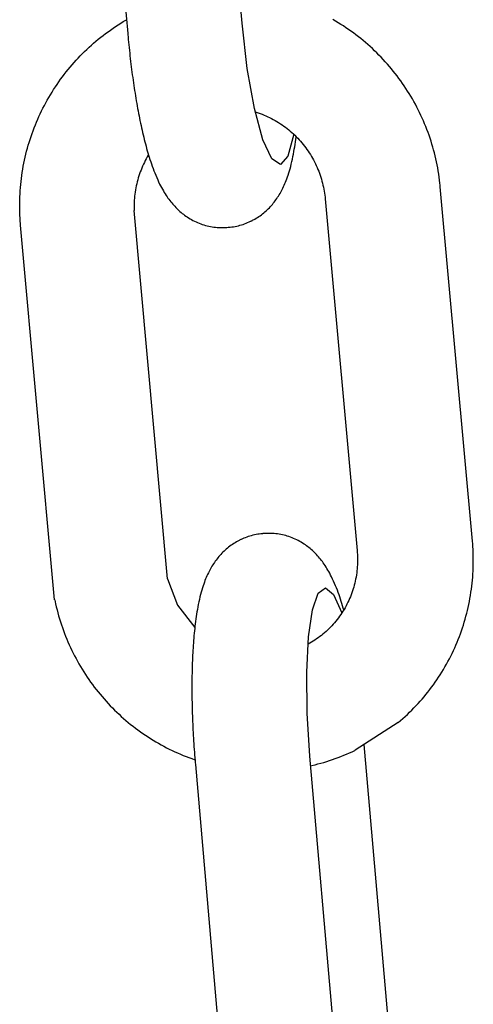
# Model space of a CAD drawing. Extents: x 1529 to 4201, y -422 to 622.
# Tile 120 of 256: x 1996.749 to 1997.21, y 497.761 to 498.761. Entities that reach past the tile are written whole.
import ezdxf

# ---------------------------------------------------------------- set-up
doc = ezdxf.new("R2010")
doc.units = 0
doc.header["$MEASUREMENT"] = 0
doc.layers.add('SPILL-BUCKET', color=1, linetype='CONTINUOUS')

msp = doc.modelspace()

# ---------------------------------------------------------------- linework, layer by layer
at = {"layer": 'SPILL-BUCKET', "color": 1, "linetype": 'Continuous'}
for p, q in [((1996.97523, 498.75731), (1996.94393, 499.11476)), ((1996.82746, 499.10647), (1996.85898, 498.74653)), ((1996.85445, 498.75872), (1996.85712, 498.7603)), ((1996.85712, 498.7603), (1996.85774, 498.76065)), ((1997.07035, 498.75922), (1997.06766, 498.76079)), ((1996.8389, 498.74844), (1996.84143, 498.75024)), ((1996.84143, 498.75024), (1996.84398, 498.75202)), ((1996.84398, 498.75202), (1996.84656, 498.75375)), ((1996.84656, 498.75375), (1996.84917, 498.75544)), ((1996.84917, 498.75544), (1996.8518, 498.7571)), ((1996.8518, 498.7571), (1996.85445, 498.75872)), ((1996.98055, 498.71111), (1996.97523, 498.75731)), ((1997.07302, 498.75763), (1997.07035, 498.75922)), ((1997.07567, 498.75599), (1997.07302, 498.75763)), ((1997.0783, 498.75431), (1997.07567, 498.75599)), ((1997.0809, 498.7526), (1997.0783, 498.75431)), ((1997.08348, 498.75084), (1997.0809, 498.7526)), ((1997.08603, 498.74906), (1997.08348, 498.75084)), ((1996.82664, 498.73886), (1996.82904, 498.74085)), ((1996.82904, 498.74085), (1996.83146, 498.7428)), ((1996.83146, 498.7428), (1996.83391, 498.74471)), ((1996.83391, 498.74471), (1996.83639, 498.7466)), ((1996.83639, 498.7466), (1996.8389, 498.74844)), ((1996.85898, 498.74653), (1996.85911, 498.74505)), ((1996.85911, 498.74505), (1996.85924, 498.74356)), ((1996.85924, 498.74356), (1996.8595, 498.74074)), ((1996.8595, 498.74074), (1996.85977, 498.73793)), ((1997.08856, 498.74723), (1997.08603, 498.74906)), ((1997.09106, 498.74537), (1997.08856, 498.74723)), ((1997.09353, 498.74347), (1997.09106, 498.74537)), ((1997.09598, 498.74153), (1997.09353, 498.74347)), ((1997.0984, 498.73956), (1997.09598, 498.74153)), ((1997.10079, 498.73756), (1997.0984, 498.73956)), ((1996.8151, 498.72841), (1996.81735, 498.73057)), ((1996.81735, 498.73057), (1996.81963, 498.73269)), ((1996.81963, 498.73269), (1996.82194, 498.73478)), ((1996.82194, 498.73478), (1996.82427, 498.73684)), ((1996.82427, 498.73684), (1996.82664, 498.73886)), ((1996.85977, 498.73793), (1996.86005, 498.73512)), ((1996.86005, 498.73512), (1996.86033, 498.73232)), ((1996.86033, 498.73232), (1996.86062, 498.72952)), ((1996.86062, 498.72952), (1996.86092, 498.72674)), ((1997.10315, 498.73552), (1997.10079, 498.73756)), ((1997.10548, 498.73345), (1997.10315, 498.73552)), ((1997.10779, 498.73134), (1997.10548, 498.73345)), ((1997.11006, 498.7292), (1997.10779, 498.73134)), ((1996.80432, 498.71716), (1996.80641, 498.71947)), ((1996.80641, 498.71947), (1996.80854, 498.72175)), ((1996.80854, 498.72175), (1996.81069, 498.72401)), ((1996.81069, 498.72401), (1996.81288, 498.72623)), ((1996.81288, 498.72623), (1996.8151, 498.72841)), ((1996.86092, 498.72674), (1996.86123, 498.72395)), ((1996.86123, 498.72395), (1996.86155, 498.72118)), ((1996.86155, 498.72118), (1996.86187, 498.71841)), ((1997.1123, 498.72703), (1997.11006, 498.7292)), ((1997.11452, 498.72483), (1997.1123, 498.72703)), ((1997.11669, 498.72259), (1997.11452, 498.72483)), ((1997.11884, 498.72032), (1997.11669, 498.72259)), ((1997.12096, 498.71803), (1997.11884, 498.72032)), ((1996.79629, 498.7076), (1996.79825, 498.71003)), ((1996.79825, 498.71003), (1996.80024, 498.71244)), ((1996.80024, 498.71244), (1996.80226, 498.71481)), ((1996.80226, 498.71481), (1996.80432, 498.71716)), ((1996.86187, 498.71841), (1996.8622, 498.71566)), ((1996.8622, 498.71566), (1996.86254, 498.71291)), ((1996.86254, 498.71291), (1996.86289, 498.71018)), ((1996.86289, 498.71018), (1996.86324, 498.70745)), ((1996.98783, 498.67035), (1996.98055, 498.71111)), ((1997.12304, 498.7157), (1997.12096, 498.71803)), ((1997.12509, 498.71334), (1997.12304, 498.7157)), ((1997.12711, 498.71095), (1997.12509, 498.71334)), ((1997.12909, 498.70854), (1997.12711, 498.71095)), ((1996.78882, 498.6976), (1996.79064, 498.70014)), ((1996.79064, 498.70014), (1996.79249, 498.70266)), ((1996.79249, 498.70266), (1996.79437, 498.70515)), ((1996.79437, 498.70515), (1996.79629, 498.7076)), ((1996.86324, 498.70745), (1996.8636, 498.70473)), ((1996.8636, 498.70473), (1996.86397, 498.70202)), ((1996.86397, 498.70202), (1996.86435, 498.69933)), ((1996.86435, 498.69933), (1996.86474, 498.69665)), ((1997.13104, 498.70609), (1997.12909, 498.70854)), ((1997.13295, 498.70362), (1997.13104, 498.70609)), ((1997.13483, 498.70112), (1997.13295, 498.70362)), ((1997.13667, 498.69859), (1997.13483, 498.70112)), ((1996.78193, 498.68718), (1996.7836, 498.68983)), ((1996.7836, 498.68983), (1996.78531, 498.69244)), ((1996.78531, 498.69244), (1996.78705, 498.69504)), ((1996.78705, 498.69504), (1996.78882, 498.6976)), ((1996.86474, 498.69665), (1996.86513, 498.69398)), ((1996.86513, 498.69398), (1996.86553, 498.69133)), ((1996.86553, 498.69133), (1996.86593, 498.68869)), ((1997.13847, 498.69604), (1997.13667, 498.69859)), ((1997.14024, 498.69347), (1997.13847, 498.69604)), ((1997.14197, 498.69086), (1997.14024, 498.69347)), ((1997.14367, 498.68823), (1997.14197, 498.69086)), ((1996.77716, 498.67912), (1996.77871, 498.68183)), ((1996.77871, 498.68183), (1996.78031, 498.68452)), ((1996.78031, 498.68452), (1996.78193, 498.68718)), ((1996.86593, 498.68869), (1996.86635, 498.68606)), ((1996.86635, 498.68606), (1996.86677, 498.68345)), ((1996.86677, 498.68345), (1996.8672, 498.68085)), ((1996.8672, 498.68085), (1996.86764, 498.67827)), ((1997.14532, 498.68558), (1997.14367, 498.68823)), ((1997.14694, 498.68291), (1997.14532, 498.68558)), ((1997.14852, 498.68021), (1997.14694, 498.68291)), ((1997.15006, 498.67749), (1997.14852, 498.68021)), ((1996.77135, 498.66805), (1996.77274, 498.67085)), ((1996.77274, 498.67085), (1996.77417, 498.67363)), ((1996.77417, 498.67363), (1996.77565, 498.67638)), ((1996.77565, 498.67638), (1996.77716, 498.67912)), ((1996.86764, 498.67827), (1996.86809, 498.6757)), ((1996.86809, 498.6757), (1996.86854, 498.67315)), ((1996.86854, 498.67315), (1996.869, 498.67061)), ((1996.869, 498.67061), (1996.86947, 498.66809)), ((1996.9964, 498.63877), (1996.98783, 498.67035)), ((1997.15157, 498.67475), (1997.15006, 498.67749)), ((1997.15303, 498.67198), (1997.15157, 498.67475)), ((1997.15445, 498.6692), (1997.15303, 498.67198)), ((1996.76617, 498.65667), (1996.7674, 498.65955)), ((1996.7674, 498.65955), (1996.76867, 498.6624)), ((1996.76867, 498.6624), (1996.76999, 498.66524)), ((1996.76999, 498.66524), (1996.77135, 498.66805)), ((1996.86947, 498.66809), (1996.86994, 498.66559)), ((1996.86994, 498.66559), (1996.87043, 498.6631)), ((1996.87043, 498.6631), (1996.87092, 498.66063)), ((1996.87092, 498.66063), (1996.87142, 498.65818)), ((1996.98871, 498.66709), (1996.99172, 498.66609)), ((1996.99172, 498.66609), (1996.99368, 498.66539)), ((1996.99368, 498.66539), (1996.99564, 498.66466)), ((1996.99564, 498.66466), (1996.99757, 498.66388)), ((1996.99757, 498.66388), (1996.99949, 498.66306)), ((1996.99949, 498.66306), (1997.0014, 498.6622)), ((1997.0014, 498.6622), (1997.00328, 498.6613)), ((1997.00328, 498.6613), (1997.00515, 498.66036)), ((1997.00515, 498.66036), (1997.007, 498.65938)), ((1997.007, 498.65938), (1997.00883, 498.65837)), ((1997.15584, 498.66639), (1997.15445, 498.6692)), ((1997.15718, 498.66357), (1997.15584, 498.66639)), ((1997.15848, 498.66073), (1997.15718, 498.66357)), ((1997.15975, 498.65786), (1997.15848, 498.66073)), ((1996.76272, 498.64795), (1996.76382, 498.65087)), ((1996.76382, 498.65087), (1996.76498, 498.65378)), ((1996.76498, 498.65378), (1996.76617, 498.65667)), ((1996.87142, 498.65818), (1996.87193, 498.65573)), ((1996.87193, 498.65573), (1996.87245, 498.65332)), ((1996.87245, 498.65332), (1996.87298, 498.65091)), ((1996.87298, 498.65091), (1996.87351, 498.64852)), ((1997.00883, 498.65837), (1997.01064, 498.65731)), ((1997.01064, 498.65731), (1997.01242, 498.65622)), ((1997.01242, 498.65622), (1997.01419, 498.65508)), ((1997.01419, 498.65508), (1997.01593, 498.65391)), ((1997.01593, 498.65391), (1997.01764, 498.65271)), ((1997.01764, 498.65271), (1997.01933, 498.65147)), ((1997.01933, 498.65147), (1997.021, 498.65019)), ((1997.021, 498.65019), (1997.02264, 498.64888)), ((1997.16097, 498.65499), (1997.15975, 498.65786)), ((1997.16215, 498.65209), (1997.16097, 498.65499)), ((1997.16329, 498.64918), (1997.16215, 498.65209)), ((1996.75964, 498.63909), (1996.76062, 498.64206)), ((1996.76062, 498.64206), (1996.76165, 498.64501)), ((1996.76165, 498.64501), (1996.76272, 498.64795)), ((1996.87351, 498.64852), (1996.87406, 498.64614)), ((1996.87406, 498.64614), (1996.87461, 498.64379)), ((1996.87461, 498.64379), (1996.87518, 498.64144)), ((1996.87518, 498.64144), (1996.87575, 498.63912)), ((1997.02773, 498.64435), (1997.02189, 498.62215)), ((1997.02264, 498.64888), (1997.02425, 498.64753)), ((1997.02425, 498.64753), (1997.02584, 498.64615)), ((1997.02584, 498.64615), (1997.02739, 498.64474)), ((1997.02739, 498.64474), (1997.02892, 498.6433)), ((1997.02892, 498.6433), (1997.03042, 498.64182)), ((1997.0298, 498.63891), (1997.03011, 498.64135)), ((1997.03011, 498.64135), (1997.03019, 498.64203)), ((1997.03042, 498.64182), (1997.03188, 498.64031)), ((1997.03188, 498.64031), (1997.03332, 498.63877)), ((1997.16438, 498.64625), (1997.16329, 498.64918)), ((1997.16544, 498.64331), (1997.16438, 498.64625)), ((1997.16645, 498.64035), (1997.16544, 498.64331)), ((1997.16742, 498.63738), (1997.16645, 498.64035)), ((1996.75614, 498.62709), (1996.75695, 498.6301)), ((1996.75695, 498.6301), (1996.7578, 498.63311)), ((1996.7578, 498.63311), (1996.7587, 498.63611)), ((1996.7587, 498.63611), (1996.75964, 498.63909)), ((1996.87575, 498.63912), (1996.87634, 498.6368)), ((1996.87634, 498.6368), (1996.87694, 498.63451)), ((1996.87694, 498.63451), (1996.87756, 498.63221)), ((1996.87756, 498.63221), (1996.87818, 498.62994)), ((1996.87818, 498.62994), (1996.87882, 498.62766)), ((1997.00548, 498.61923), (1996.9964, 498.63877)), ((1997.02835, 498.62915), (1997.02875, 498.63163)), ((1997.02875, 498.63163), (1997.02912, 498.63405)), ((1997.02912, 498.63405), (1997.02947, 498.6365)), ((1997.02947, 498.6365), (1997.0298, 498.63891)), ((1997.03332, 498.63877), (1997.03472, 498.6372)), ((1997.03472, 498.6372), (1997.03609, 498.63561)), ((1997.03609, 498.63561), (1997.03743, 498.63398)), ((1997.03743, 498.63398), (1997.03874, 498.63233)), ((1997.03874, 498.63233), (1997.04001, 498.63065)), ((1997.04001, 498.63065), (1997.04125, 498.62895)), ((1997.16835, 498.6344), (1997.16742, 498.63738)), ((1997.16923, 498.6314), (1997.16835, 498.6344)), ((1997.17008, 498.62839), (1997.16923, 498.6314)), ((1996.75396, 498.61796), (1996.75464, 498.62101)), ((1996.75464, 498.62101), (1996.75537, 498.62405)), ((1996.75537, 498.62405), (1996.75614, 498.62709)), ((1996.8778, 498.61946), (1996.87682, 498.6176)), ((1996.87883, 498.6213), (1996.8778, 498.61946)), ((1996.87882, 498.62766), (1996.87948, 498.62542)), ((1996.87989, 498.62312), (1996.87883, 498.6213)), ((1996.87948, 498.62542), (1996.88015, 498.62315)), ((1996.88005, 498.62339), (1996.87989, 498.62312)), ((1996.88015, 498.62315), (1996.88084, 498.62091)), ((1996.88084, 498.62091), (1996.88156, 498.61865)), ((1997.01425, 498.61351), (1997.00548, 498.61923)), ((1997.02189, 498.62215), (1997.01425, 498.61351)), ((1997.02645, 498.61913), (1997.02698, 498.62168)), ((1997.02698, 498.62168), (1997.02746, 498.62417)), ((1997.02746, 498.62417), (1997.02793, 498.62669)), ((1997.02793, 498.62669), (1997.02835, 498.62915)), ((1997.04125, 498.62895), (1997.04245, 498.62722)), ((1997.04245, 498.62722), (1997.04362, 498.62546)), ((1997.04362, 498.62546), (1997.04475, 498.62368)), ((1997.04475, 498.62368), (1997.04584, 498.62188)), ((1997.04584, 498.62188), (1997.0469, 498.62006)), ((1997.0469, 498.62006), (1997.04792, 498.61821)), ((1997.17087, 498.62537), (1997.17008, 498.62839)), ((1997.17163, 498.62233), (1997.17087, 498.62537)), ((1997.17234, 498.61929), (1997.17163, 498.62233)), ((1997.17301, 498.61624), (1997.17234, 498.61929)), ((1996.75218, 498.60875), (1996.75273, 498.61183)), ((1996.75273, 498.61183), (1996.75332, 498.6149)), ((1996.75332, 498.6149), (1996.75396, 498.61796)), ((1996.87326, 498.60997), (1996.87247, 498.60801)), ((1996.87409, 498.6119), (1996.87326, 498.60997)), ((1996.87496, 498.61382), (1996.87409, 498.6119)), ((1996.87587, 498.61572), (1996.87496, 498.61382)), ((1996.87682, 498.6176), (1996.87587, 498.61572)), ((1996.88156, 498.61865), (1996.88229, 498.61642)), ((1996.88229, 498.61642), (1996.88306, 498.61415)), ((1996.88306, 498.61415), (1996.88384, 498.61191)), ((1996.88384, 498.61191), (1996.88467, 498.60962)), ((1996.88467, 498.60962), (1996.88553, 498.60735)), ((1997.02341, 498.60709), (1997.02406, 498.60936)), ((1997.02406, 498.60936), (1997.02468, 498.61166)), ((1997.02468, 498.61166), (1997.0253, 498.61412)), ((1997.0253, 498.61412), (1997.02589, 498.6166)), ((1997.02589, 498.6166), (1997.02645, 498.61913)), ((1997.04792, 498.61821), (1997.0489, 498.61635)), ((1997.0489, 498.61635), (1997.04984, 498.61447)), ((1997.04984, 498.61447), (1997.05074, 498.61256)), ((1997.05074, 498.61256), (1997.05161, 498.61064)), ((1997.05161, 498.61064), (1997.05243, 498.6087)), ((1997.17363, 498.61318), (1997.17301, 498.61624)), ((1997.17421, 498.61011), (1997.17363, 498.61318)), ((1997.17475, 498.60704), (1997.17421, 498.61011)), ((1996.75042, 498.59637), (1996.75079, 498.59948)), ((1996.75079, 498.59948), (1996.75121, 498.60257)), ((1996.75121, 498.60257), (1996.75167, 498.60567)), ((1996.75167, 498.60567), (1996.75218, 498.60875)), ((1996.86971, 498.60005), (1996.86912, 498.59802)), ((1996.87034, 498.60206), (1996.86971, 498.60005)), ((1996.87101, 498.60406), (1996.87034, 498.60206)), ((1996.87172, 498.60604), (1996.87101, 498.60406)), ((1996.87247, 498.60801), (1996.87172, 498.60604)), ((1996.88553, 498.60735), (1996.88644, 498.60502)), ((1996.88644, 498.60502), (1996.88738, 498.60271)), ((1996.88738, 498.60271), (1996.88839, 498.60033)), ((1996.88839, 498.60033), (1996.88944, 498.59798)), ((1997.02018, 498.59752), (1997.02082, 498.59923)), ((1997.02082, 498.59923), (1997.02149, 498.60109)), ((1997.02149, 498.60109), (1997.02212, 498.60296)), ((1997.02212, 498.60296), (1997.02279, 498.60502)), ((1997.02279, 498.60502), (1997.02341, 498.60709)), ((1997.05243, 498.6087), (1997.05322, 498.60674)), ((1997.05322, 498.60674), (1997.05396, 498.60477)), ((1997.05396, 498.60477), (1997.05466, 498.60279)), ((1997.05466, 498.60279), (1997.05533, 498.60079)), ((1997.05533, 498.60079), (1997.05595, 498.59878)), ((1997.17524, 498.60395), (1997.17475, 498.60704)), ((1997.17569, 498.60086), (1997.17524, 498.60395)), ((1997.17609, 498.59776), (1997.17569, 498.60086)), ((1996.74956, 498.58704), (1996.7498, 498.59015)), ((1996.7498, 498.59015), (1996.75009, 498.59326)), ((1996.75009, 498.59326), (1996.75042, 498.59637)), ((1996.8672, 498.58982), (1996.86682, 498.58775)), ((1996.86761, 498.59188), (1996.8672, 498.58982)), ((1996.86808, 498.59394), (1996.86761, 498.59188)), ((1996.86858, 498.59599), (1996.86808, 498.59394)), ((1996.86912, 498.59802), (1996.86858, 498.59599)), ((1996.88944, 498.59798), (1996.89041, 498.59589)), ((1996.89041, 498.59589), (1996.89141, 498.59382)), ((1996.89141, 498.59382), (1996.89236, 498.59196)), ((1996.89236, 498.59196), (1996.89335, 498.5901)), ((1996.89335, 498.5901), (1996.89427, 498.58842)), ((1997.01607, 498.58827), (1997.01677, 498.58968)), ((1997.01677, 498.58968), (1997.01748, 498.59117)), ((1997.01748, 498.59117), (1997.01816, 498.59265)), ((1997.01816, 498.59265), (1997.01885, 498.59423)), ((1997.01885, 498.59423), (1997.01951, 498.59581)), ((1997.01951, 498.59581), (1997.02018, 498.59752)), ((1997.05595, 498.59878), (1997.05653, 498.59675)), ((1997.05653, 498.59675), (1997.05707, 498.59472)), ((1997.05707, 498.59472), (1997.05756, 498.59267)), ((1997.05756, 498.59267), (1997.05802, 498.59062)), ((1997.05802, 498.59062), (1997.05843, 498.58856)), ((1997.17645, 498.59466), (1997.17609, 498.59776)), ((1997.17665, 498.59277), (1997.17645, 498.59466)), ((1997.17683, 498.59086), (1997.17665, 498.59277)), ((1997.20958, 498.23092), (1997.17683, 498.59086)), ((1996.74911, 498.57767), (1996.74921, 498.5808)), ((1996.74921, 498.5808), (1996.74937, 498.58392)), ((1996.74937, 498.58392), (1996.74956, 498.58704)), ((1996.86574, 498.5794), (1996.86558, 498.5773)), ((1996.86595, 498.58149), (1996.86574, 498.5794)), ((1996.8662, 498.58358), (1996.86595, 498.58149)), ((1996.86649, 498.58567), (1996.8662, 498.58358)), ((1996.86682, 498.58775), (1996.86649, 498.58567)), ((1996.89427, 498.58842), (1996.89523, 498.58675)), ((1996.89523, 498.58675), (1996.89614, 498.58522)), ((1996.89614, 498.58522), (1996.89709, 498.5837)), ((1996.89709, 498.5837), (1996.898, 498.58229)), ((1996.898, 498.58229), (1996.89895, 498.58088)), ((1996.89895, 498.58088), (1996.89987, 498.57956)), ((1996.89987, 498.57956), (1996.90083, 498.57825)), ((1997.0106, 498.57906), (1997.01145, 498.58031)), ((1997.01145, 498.58031), (1997.01226, 498.58157)), ((1997.01226, 498.58157), (1997.01306, 498.58287)), ((1997.01306, 498.58287), (1997.01383, 498.58417)), ((1997.01383, 498.58417), (1997.0146, 498.58552)), ((1997.0146, 498.58552), (1997.01533, 498.58686)), ((1997.01533, 498.58686), (1997.01607, 498.58827)), ((1997.05843, 498.58856), (1997.0588, 498.58649)), ((1997.0588, 498.58649), (1997.05912, 498.58441)), ((1997.05912, 498.58441), (1997.0594, 498.58233)), ((1997.0594, 498.58233), (1997.05961, 498.58061)), ((1997.05961, 498.58061), (1997.05978, 498.57888)), ((1996.74903, 498.57143), (1996.74905, 498.57455)), ((1996.74906, 498.56831), (1996.74903, 498.57143)), ((1996.74905, 498.57455), (1996.74911, 498.57767)), ((1996.86539, 498.57309), (1996.86535, 498.57099)), ((1996.86535, 498.57099), (1996.86536, 498.56889)), ((1996.86546, 498.5752), (1996.86539, 498.57309)), ((1996.86558, 498.5773), (1996.86546, 498.5752)), ((1996.90083, 498.57825), (1996.90177, 498.577)), ((1996.90177, 498.577), (1996.90274, 498.57576)), ((1996.90274, 498.57576), (1996.9037, 498.57458)), ((1996.9037, 498.57458), (1996.9047, 498.57341)), ((1996.9047, 498.57341), (1996.90569, 498.57227)), ((1996.90569, 498.57227), (1996.90672, 498.57115)), ((1996.90672, 498.57115), (1996.90775, 498.57007)), ((1996.90775, 498.57007), (1996.90881, 498.569)), ((1997.00191, 498.56865), (1997.00299, 498.56973)), ((1997.00299, 498.56973), (1997.00403, 498.57084)), ((1997.00403, 498.57084), (1997.00505, 498.57196)), ((1997.00505, 498.57196), (1997.00604, 498.5731)), ((1997.00604, 498.5731), (1997.007, 498.57425)), ((1997.007, 498.57425), (1997.00794, 498.57543)), ((1997.00794, 498.57543), (1997.00885, 498.57662)), ((1997.00885, 498.57662), (1997.00974, 498.57784)), ((1997.00974, 498.57784), (1997.0106, 498.57906)), ((1997.05978, 498.57888), (1997.0923, 498.22142)), ((1996.74913, 498.56518), (1996.74906, 498.56831)), ((1996.74925, 498.56206), (1996.74913, 498.56518)), ((1996.74941, 498.55895), (1996.74925, 498.56206)), ((1996.86536, 498.56889), (1996.86542, 498.56679)), ((1996.8993, 498.19269), (1996.86542, 498.56679)), ((1996.90881, 498.569), (1996.90989, 498.56796)), ((1996.90989, 498.56796), (1996.91099, 498.56693)), ((1996.91099, 498.56693), (1996.9121, 498.56594)), ((1996.9121, 498.56594), (1996.91325, 498.56496)), ((1996.91325, 498.56496), (1996.91441, 498.56401)), ((1996.91441, 498.56401), (1996.9156, 498.56307)), ((1996.9156, 498.56307), (1996.91681, 498.56217)), ((1996.91681, 498.56217), (1996.91805, 498.56128)), ((1996.91805, 498.56128), (1996.91945, 498.56033)), ((1996.91945, 498.56033), (1996.92088, 498.55941)), ((1996.92088, 498.55941), (1996.92234, 498.55852)), ((1996.98961, 498.55904), (1996.99096, 498.55988)), ((1996.99096, 498.55988), (1996.99229, 498.56075)), ((1996.99229, 498.56075), (1996.99359, 498.56165)), ((1996.99359, 498.56165), (1996.99486, 498.56258)), ((1996.99486, 498.56258), (1996.99611, 498.56353)), ((1996.99611, 498.56353), (1996.99733, 498.56451)), ((1996.99733, 498.56451), (1996.99852, 498.56551)), ((1996.99852, 498.56551), (1996.99968, 498.56653)), ((1996.99968, 498.56653), (1997.00081, 498.56758)), ((1997.00081, 498.56758), (1997.00191, 498.56865)), ((1996.74961, 498.55583), (1996.74941, 498.55895)), ((1996.74976, 498.55393), (1996.74961, 498.55583)), ((1996.74993, 498.55203), (1996.74976, 498.55393)), ((1996.78456, 498.17134), (1996.74993, 498.55203)), ((1996.92234, 498.55852), (1996.92383, 498.55767)), ((1996.92383, 498.55767), (1996.92533, 498.55686)), ((1996.92533, 498.55686), (1996.92687, 498.55608)), ((1996.92687, 498.55608), (1996.92842, 498.55534)), ((1996.92842, 498.55534), (1996.92999, 498.55465)), ((1996.92999, 498.55465), (1996.93158, 498.55399)), ((1996.93158, 498.55399), (1996.9332, 498.55338)), ((1996.9332, 498.55338), (1996.93482, 498.55281)), ((1996.93482, 498.55281), (1996.93646, 498.55229)), ((1996.93646, 498.55229), (1996.93812, 498.55181)), ((1996.93812, 498.55181), (1996.93978, 498.55137)), ((1996.93978, 498.55137), (1996.94146, 498.55098)), ((1996.94146, 498.55098), (1996.94314, 498.55064)), ((1996.94314, 498.55064), (1996.94483, 498.55034)), ((1996.94483, 498.55034), (1996.94653, 498.55009)), ((1996.94653, 498.55009), (1996.94823, 498.54988)), ((1996.94823, 498.54988), (1996.94993, 498.54972)), ((1996.94993, 498.54972), (1996.95163, 498.54961)), ((1996.95163, 498.54961), (1996.95334, 498.54955)), ((1996.95334, 498.54955), (1996.95503, 498.54952)), ((1996.95503, 498.54952), (1996.95673, 498.54955)), ((1996.95673, 498.54955), (1996.95817, 498.54961)), ((1996.95817, 498.54961), (1996.9596, 498.54971)), ((1996.9596, 498.5497), (1996.96108, 498.54981)), ((1996.96107, 498.54982), (1996.96133, 498.54983)), ((1996.96133, 498.54983), (1996.96158, 498.54985)), ((1996.96158, 498.54985), (1996.96325, 498.55)), ((1996.96325, 498.55), (1996.96492, 498.55021)), ((1996.96492, 498.55021), (1996.96658, 498.55047)), ((1996.96658, 498.55047), (1996.96823, 498.55076)), ((1996.96823, 498.55076), (1996.96986, 498.55109)), ((1996.96986, 498.55109), (1996.97148, 498.55147)), ((1996.97148, 498.55147), (1996.97308, 498.55189)), ((1996.97308, 498.55189), (1996.97467, 498.55235)), ((1996.97467, 498.55235), (1996.97624, 498.55285)), ((1996.97624, 498.55285), (1996.9778, 498.55339)), ((1996.9778, 498.55339), (1996.97933, 498.55396)), ((1996.97933, 498.55396), (1996.98085, 498.55458)), ((1996.98085, 498.55458), (1996.98234, 498.55523)), ((1996.98234, 498.55523), (1996.98381, 498.55591)), ((1996.98381, 498.55591), (1996.98441, 498.5562)), ((1996.98441, 498.5562), (1996.985, 498.5565)), ((1996.985, 498.5565), (1996.98542, 498.55672)), ((1996.98542, 498.55672), (1996.9857, 498.55686)), ((1996.98599, 498.557), (1996.98823, 498.55823)), ((1996.98823, 498.55823), (1996.98961, 498.55904)), ((1996.96811, 498.22945), (1996.96675, 498.22861)), ((1996.96949, 498.23026), (1996.96811, 498.22945)), ((1996.97088, 498.23103), (1996.96949, 498.23026)), ((1996.97229, 498.23177), (1996.97088, 498.23103)), ((1996.97271, 498.23199), (1996.97229, 498.23177)), ((1996.97331, 498.23228), (1996.97271, 498.23199)), ((1996.9739, 498.23257), (1996.97331, 498.23228)), ((1996.97445, 498.23283), (1996.9739, 498.23257)), ((1996.97687, 498.23391), (1996.97445, 498.23283)), ((1996.97838, 498.23453), (1996.97687, 498.23391)), ((1996.97992, 498.2351), (1996.97838, 498.23453)), ((1996.98147, 498.23564), (1996.97992, 498.2351)), ((1996.98304, 498.23614), (1996.98147, 498.23564)), ((1996.98463, 498.2366), (1996.98304, 498.23614)), ((1996.98624, 498.23702), (1996.98463, 498.2366)), ((1996.98786, 498.2374), (1996.98624, 498.23702)), ((1996.98949, 498.23773), (1996.98786, 498.2374)), ((1996.99114, 498.23802), (1996.98949, 498.23773)), ((1996.99279, 498.23827), (1996.99114, 498.23802)), ((1996.99446, 498.23849), (1996.99279, 498.23827)), ((1996.99614, 498.23864), (1996.99446, 498.23849)), ((1996.99639, 498.23865), (1996.99614, 498.23864)), ((1996.99664, 498.23867), (1996.99639, 498.23865)), ((1996.99811, 498.23879), (1996.99664, 498.23868)), ((1996.99955, 498.23887), (1996.99811, 498.23878)), ((1997.00098, 498.23893), (1996.99955, 498.23887)), ((1997.00268, 498.23896), (1997.00098, 498.23893)), ((1997.00438, 498.23894), (1997.00268, 498.23896)), ((1997.00608, 498.23887), (1997.00438, 498.23894)), ((1997.00778, 498.23876), (1997.00608, 498.23887)), ((1997.00949, 498.2386), (1997.00778, 498.23876)), ((1997.01118, 498.2384), (1997.00949, 498.2386)), ((1997.01288, 498.23815), (1997.01118, 498.2384)), ((1997.01457, 498.23785), (1997.01288, 498.23815)), ((1997.01626, 498.2375), (1997.01457, 498.23785)), ((1997.01793, 498.23712), (1997.01626, 498.2375)), ((1997.0196, 498.23668), (1997.01793, 498.23712)), ((1997.02125, 498.2362), (1997.0196, 498.23668)), ((1997.02289, 498.23567), (1997.02125, 498.2362)), ((1997.02452, 498.23511), (1997.02289, 498.23567)), ((1997.02613, 498.23449), (1997.02452, 498.23511)), ((1997.02772, 498.23384), (1997.02613, 498.23449)), ((1997.0293, 498.23314), (1997.02772, 498.23384)), ((1997.03085, 498.23241), (1997.0293, 498.23314)), ((1997.03238, 498.23163), (1997.03085, 498.23241)), ((1997.03389, 498.23082), (1997.03238, 498.23163)), ((1997.03538, 498.22997), (1997.03389, 498.23082)), ((1997.03683, 498.22908), (1997.03538, 498.22997)), ((1997.2098, 498.22829), (1997.20958, 498.23092)), ((1996.9558, 498.21984), (1996.95473, 498.21876)), ((1996.95691, 498.22091), (1996.9558, 498.21984)), ((1996.95804, 498.22195), (1996.95691, 498.22091)), ((1996.9592, 498.22298), (1996.95804, 498.22195)), ((1996.96039, 498.22398), (1996.9592, 498.22298)), ((1996.96161, 498.22496), (1996.96039, 498.22398)), ((1996.96285, 498.22591), (1996.96161, 498.22496)), ((1996.96412, 498.22684), (1996.96285, 498.22591)), ((1996.96542, 498.22773), (1996.96412, 498.22684)), ((1996.96675, 498.22861), (1996.96542, 498.22773)), ((1997.03826, 498.22815), (1997.03683, 498.22908)), ((1997.03966, 498.2272), (1997.03826, 498.22815)), ((1997.0409, 498.22632), (1997.03966, 498.2272)), ((1997.04211, 498.22542), (1997.0409, 498.22632)), ((1997.0433, 498.22448), (1997.04211, 498.22542)), ((1997.04446, 498.22353), (1997.0433, 498.22448)), ((1997.04561, 498.22255), (1997.04446, 498.22353)), ((1997.04673, 498.22155), (1997.04561, 498.22255)), ((1997.04783, 498.22053), (1997.04673, 498.22155)), ((1997.0489, 498.21949), (1997.04783, 498.22053)), ((1997.04997, 498.21842), (1997.0489, 498.21949)), ((1997.0923, 498.22142), (1997.09237, 498.22053)), ((1997.09237, 498.22053), (1997.09244, 498.21964)), ((1997.09244, 498.21964), (1997.09257, 498.21754)), ((1997.20999, 498.22567), (1997.2098, 498.22829)), ((1997.21018, 498.22255), (1997.20999, 498.22567)), ((1997.21032, 498.21944), (1997.21018, 498.22255)), ((1997.21042, 498.21632), (1997.21032, 498.21944)), ((1996.94712, 498.20943), (1996.94627, 498.20817)), ((1996.94797, 498.21065), (1996.94712, 498.20943)), ((1996.94886, 498.21187), (1996.94797, 498.21065)), ((1996.94977, 498.21305), (1996.94886, 498.21187)), ((1996.95071, 498.21423), (1996.94977, 498.21305)), ((1996.95167, 498.21539), (1996.95071, 498.21423)), ((1996.95267, 498.21653), (1996.95167, 498.21539)), ((1996.95368, 498.21765), (1996.95267, 498.21653)), ((1996.95473, 498.21876), (1996.95368, 498.21765)), ((1997.051, 498.21733), (1997.04997, 498.21842)), ((1997.05202, 498.21621), (1997.051, 498.21733)), ((1997.05302, 498.21508), (1997.05202, 498.21621)), ((1997.05401, 498.2139), (1997.05302, 498.21508)), ((1997.05498, 498.21272), (1997.05401, 498.2139)), ((1997.05595, 498.21148), (1997.05498, 498.21272)), ((1997.05689, 498.21024), (1997.05595, 498.21148)), ((1997.05784, 498.20893), (1997.05689, 498.21024)), ((1997.09257, 498.21754), (1997.09266, 498.21545)), ((1997.09266, 498.21545), (1997.09271, 498.21335)), ((1997.09271, 498.21126), (1997.09267, 498.20916)), ((1997.09271, 498.21335), (1997.09271, 498.21126)), ((1997.21047, 498.2132), (1997.21042, 498.21632)), ((1997.21043, 498.20697), (1997.21047, 498.21008)), ((1997.21047, 498.21008), (1997.21047, 498.2132)), ((1996.94165, 498.20021), (1996.94094, 498.19881)), ((1996.94238, 498.20163), (1996.94165, 498.20021)), ((1996.94312, 498.20297), (1996.94238, 498.20163)), ((1996.94388, 498.20432), (1996.94312, 498.20297)), ((1996.94465, 498.20562), (1996.94388, 498.20432)), ((1996.94546, 498.20692), (1996.94465, 498.20562)), ((1996.94627, 498.20817), (1996.94546, 498.20692)), ((1997.05876, 498.20761), (1997.05784, 498.20893)), ((1997.05971, 498.2062), (1997.05876, 498.20761)), ((1997.06062, 498.20479), (1997.05971, 498.2062)), ((1997.06157, 498.20327), (1997.06062, 498.20479)), ((1997.06248, 498.20174), (1997.06157, 498.20327)), ((1997.06344, 498.20007), (1997.06248, 498.20174)), ((1997.06437, 498.19839), (1997.06344, 498.20007)), ((1997.09207, 498.20081), (1997.09181, 498.19874)), ((1997.09228, 498.2029), (1997.09207, 498.20081)), ((1997.09245, 498.20498), (1997.09228, 498.2029)), ((1997.09258, 498.20707), (1997.09245, 498.20498)), ((1997.09267, 498.20916), (1997.09258, 498.20707)), ((1997.21005, 498.19763), (1997.21022, 498.20074)), ((1997.21022, 498.20074), (1997.21035, 498.20385)), ((1997.21035, 498.20385), (1997.21043, 498.20697)), ((1996.8993, 498.19269), (1996.90972, 498.16602)), ((1996.93689, 498.18926), (1996.93622, 498.18739)), ((1996.93753, 498.19097), (1996.93689, 498.18926)), ((1996.93821, 498.19267), (1996.93753, 498.19097)), ((1996.93887, 498.19425), (1996.93821, 498.19267)), ((1996.93956, 498.19584), (1996.93887, 498.19425)), ((1996.94023, 498.19732), (1996.93956, 498.19584)), ((1996.94094, 498.19881), (1996.94023, 498.19732)), ((1997.06535, 498.19653), (1997.06437, 498.19839)), ((1997.0663, 498.19466), (1997.06535, 498.19653)), ((1997.06731, 498.19259), (1997.0663, 498.19466)), ((1997.06828, 498.19051), (1997.06731, 498.19259)), ((1997.06932, 498.18815), (1997.06828, 498.19051)), ((1997.09035, 498.19052), (1997.08987, 498.18849)), ((1997.09078, 498.19256), (1997.09035, 498.19052)), ((1997.09116, 498.19461), (1997.09078, 498.19256)), ((1997.09151, 498.19667), (1997.09116, 498.19461)), ((1997.09181, 498.19874), (1997.09151, 498.19667)), ((1997.20927, 498.18832), (1997.20957, 498.19142)), ((1997.20957, 498.19142), (1997.20983, 498.19452)), ((1997.20983, 498.19452), (1997.21005, 498.19763)), ((1996.9343, 498.1814), (1996.93365, 498.17912)), ((1996.93493, 498.18347), (1996.9343, 498.1814)), ((1996.93559, 498.18553), (1996.93493, 498.18347)), ((1996.93622, 498.18739), (1996.93559, 498.18553)), ((1997.05281, 498.17833), (1997.06013, 498.18362)), ((1997.06013, 498.18362), (1997.06829, 498.17669)), ((1997.07034, 498.18578), (1997.06932, 498.18815)), ((1997.07128, 498.18347), (1997.07034, 498.18578)), ((1997.07219, 498.18113), (1997.07128, 498.18347)), ((1997.07304, 498.17887), (1997.07219, 498.18113)), ((1997.08756, 498.18049), (1997.08688, 498.17852)), ((1997.0882, 498.18247), (1997.08756, 498.18049)), ((1997.0888, 498.18446), (1997.0882, 498.18247)), ((1997.08936, 498.18647), (1997.0888, 498.18446)), ((1997.08987, 498.18849), (1997.08936, 498.18647)), ((1997.20808, 498.17906), (1997.20852, 498.18214)), ((1997.20852, 498.18214), (1997.20892, 498.18523)), ((1997.20892, 498.18523), (1997.20927, 498.18832)), ((1996.78466, 498.17133), (1996.78555, 498.16721)), ((1996.93127, 498.16936), (1996.93074, 498.16681)), ((1996.93183, 498.17188), (1996.93127, 498.16936)), ((1996.93241, 498.17437), (1996.93183, 498.17188)), ((1996.93304, 498.17683), (1996.93241, 498.17437)), ((1996.93365, 498.17912), (1996.93304, 498.17683)), ((1997.04689, 498.16125), (1997.05281, 498.17833)), ((1997.06829, 498.17669), (1997.07666, 498.1581)), ((1997.07387, 498.17658), (1997.07304, 498.17887)), ((1997.07466, 498.17434), (1997.07387, 498.17658)), ((1997.07543, 498.17207), (1997.07466, 498.17434)), ((1997.07616, 498.16983), (1997.07543, 498.17207)), ((1997.07687, 498.16757), (1997.07616, 498.16983)), ((1997.08375, 498.17083), (1997.08286, 498.16895)), ((1997.08459, 498.17272), (1997.08375, 498.17083)), ((1997.0854, 498.17464), (1997.08459, 498.17272)), ((1997.08616, 498.17657), (1997.0854, 498.17464)), ((1997.08688, 498.17852), (1997.08616, 498.17657)), ((1997.20588, 498.16682), (1997.2065, 498.16986)), ((1997.2065, 498.16986), (1997.20707, 498.17292)), ((1997.20707, 498.17292), (1997.2076, 498.17599)), ((1997.2076, 498.17599), (1997.20808, 498.17906)), ((1996.78555, 498.16721), (1996.78627, 498.16417)), ((1996.78627, 498.16417), (1996.78702, 498.16113)), ((1996.78702, 498.16113), (1996.78782, 498.15811)), ((1996.90972, 498.16602), (1996.92716, 498.14333)), ((1996.92937, 498.15934), (1996.92896, 498.15686)), ((1996.92979, 498.16179), (1996.92937, 498.15934)), ((1996.93025, 498.16432), (1996.92979, 498.16179)), ((1996.93074, 498.16681), (1996.93025, 498.16432)), ((1997.04285, 498.1337), (1997.04689, 498.16125)), ((1997.07786, 498.15987), (1997.07675, 498.15813)), ((1997.07756, 498.16534), (1997.07687, 498.16757)), ((1997.07824, 498.16307), (1997.07756, 498.16534)), ((1997.07894, 498.16164), (1997.07786, 498.15987)), ((1997.07874, 498.16136), (1997.07824, 498.16307)), ((1997.07998, 498.16344), (1997.07894, 498.16164)), ((1997.08098, 498.16525), (1997.07998, 498.16344)), ((1997.08194, 498.16709), (1997.08098, 498.16525)), ((1997.08286, 498.16895), (1997.08194, 498.16709)), ((1997.20378, 498.15774), (1997.20452, 498.16075)), ((1997.20452, 498.16075), (1997.20523, 498.16378)), ((1997.20523, 498.16378), (1997.20588, 498.16682)), ((1996.78782, 498.15811), (1996.78866, 498.1551)), ((1996.78866, 498.1551), (1996.78955, 498.1521)), ((1996.78955, 498.1521), (1996.79048, 498.14912)), ((1996.92791, 498.14957), (1996.9276, 498.14713)), ((1996.92824, 498.15198), (1996.92791, 498.14957)), ((1996.92859, 498.15444), (1996.92824, 498.15198)), ((1996.92896, 498.15686), (1996.92859, 498.15444)), ((1997.07064, 498.14979), (1997.06931, 498.1482)), ((1997.07193, 498.1514), (1997.07064, 498.14979)), ((1997.07319, 498.15304), (1997.07193, 498.1514)), ((1997.07441, 498.15471), (1997.07319, 498.15304)), ((1997.0756, 498.15641), (1997.07441, 498.15471)), ((1997.07675, 498.15813), (1997.0756, 498.15641)), ((1997.20128, 498.14876), (1997.20216, 498.15174)), ((1997.20216, 498.15174), (1997.20299, 498.15473)), ((1997.20299, 498.15473), (1997.20378, 498.15774)), ((1996.79048, 498.14912), (1996.79144, 498.14615)), ((1996.79144, 498.14615), (1996.79246, 498.14319)), ((1996.79246, 498.14319), (1996.79351, 498.14025)), ((1996.79351, 498.14025), (1996.79461, 498.13732)), ((1996.92678, 498.13987), (1996.92654, 498.13743)), ((1996.92704, 498.14229), (1996.92678, 498.13987)), ((1996.92731, 498.14473), (1996.92704, 498.14229)), ((1996.9276, 498.14713), (1996.92731, 498.14473)), ((1997.06067, 498.13934), (1997.05912, 498.13798)), ((1997.06219, 498.14074), (1997.06067, 498.13934)), ((1997.06368, 498.14217), (1997.06219, 498.14074)), ((1997.06513, 498.14363), (1997.06368, 498.14217)), ((1997.06656, 498.14513), (1997.06513, 498.14363)), ((1997.06795, 498.14665), (1997.06656, 498.14513)), ((1997.06931, 498.1482), (1997.06795, 498.14665)), ((1997.19735, 498.13699), (1997.1984, 498.13991)), ((1997.1984, 498.13991), (1997.1994, 498.14284)), ((1997.1994, 498.14284), (1997.20036, 498.14579)), ((1997.20036, 498.14579), (1997.20128, 498.14876)), ((1996.79461, 498.13732), (1996.79575, 498.13441)), ((1996.79575, 498.13441), (1996.79693, 498.13151)), ((1996.79693, 498.13151), (1996.79815, 498.12864)), ((1996.92589, 498.13008), (1996.9257, 498.1276)), ((1996.92609, 498.13253), (1996.92589, 498.13008)), ((1996.92631, 498.135), (1996.92609, 498.13253)), ((1996.92654, 498.13743), (1996.92631, 498.135)), ((1997.04099, 498.09781), (1997.04285, 498.1337)), ((1997.04751, 498.12942), (1997.04575, 498.12835)), ((1997.04925, 498.13053), (1997.04751, 498.12942)), ((1997.05096, 498.13168), (1997.04925, 498.13053)), ((1997.05265, 498.13287), (1997.05096, 498.13168)), ((1997.05431, 498.13409), (1997.05265, 498.13287)), ((1997.05594, 498.13535), (1997.05431, 498.13409)), ((1997.05755, 498.13665), (1997.05594, 498.13535)), ((1997.05912, 498.13798), (1997.05755, 498.13665)), ((1997.19397, 498.12832), (1997.19514, 498.13119)), ((1997.19514, 498.13119), (1997.19627, 498.13408)), ((1997.19627, 498.13408), (1997.19735, 498.13699)), ((1996.79815, 498.12864), (1996.79941, 498.12577)), ((1996.79941, 498.12577), (1996.80071, 498.12293)), ((1996.80071, 498.12293), (1996.80206, 498.12011)), ((1996.80206, 498.12011), (1996.80344, 498.1173)), ((1996.92521, 498.12012), (1996.92507, 498.1176)), ((1996.92536, 498.12263), (1996.92521, 498.12012)), ((1996.92553, 498.12513), (1996.92536, 498.12263)), ((1996.9257, 498.1276), (1996.92553, 498.12513)), ((1997.04575, 498.12835), (1997.04247, 498.12645)), ((1997.18888, 498.11702), (1997.19021, 498.11982)), ((1997.19021, 498.11982), (1997.1915, 498.12263)), ((1997.1915, 498.12263), (1997.19276, 498.12547)), ((1997.19276, 498.12547), (1997.19397, 498.12832)), ((1996.80344, 498.1173), (1996.80487, 498.11452)), ((1996.80487, 498.11452), (1996.80633, 498.11175)), ((1996.80633, 498.11175), (1996.80783, 498.10901)), ((1996.92471, 498.10997), (1996.92461, 498.10739)), ((1996.92482, 498.11252), (1996.92471, 498.10997)), ((1996.92494, 498.11507), (1996.92482, 498.11252)), ((1996.92507, 498.1176), (1996.92494, 498.11507)), ((1997.18464, 498.10875), (1997.18609, 498.11149)), ((1997.18609, 498.11149), (1997.18751, 498.11424)), ((1997.18751, 498.11424), (1997.18888, 498.11702)), ((1996.80783, 498.10901), (1996.80937, 498.10629)), ((1996.80937, 498.10629), (1996.81095, 498.1036)), ((1996.81095, 498.1036), (1996.81257, 498.10092)), ((1996.81257, 498.10092), (1996.81423, 498.09827)), ((1996.92438, 498.09959), (1996.92432, 498.09696)), ((1996.92445, 498.1022), (1996.92438, 498.09959)), ((1996.92452, 498.10481), (1996.92445, 498.1022)), ((1996.92461, 498.10739), (1996.92452, 498.10481)), ((1997.17844, 498.09804), (1997.18005, 498.10069)), ((1997.18005, 498.10069), (1997.18162, 498.10335)), ((1997.18162, 498.10335), (1997.18315, 498.10604)), ((1997.18315, 498.10604), (1997.18464, 498.10875)), ((1996.81423, 498.09827), (1996.81592, 498.09564)), ((1996.81592, 498.09564), (1996.81765, 498.09303)), ((1996.81765, 498.09303), (1996.81942, 498.09046)), ((1996.81942, 498.09046), (1996.82123, 498.08791)), ((1996.92424, 498.09167), (1996.92421, 498.08901)), ((1996.92427, 498.09433), (1996.92424, 498.09167)), ((1996.92432, 498.09696), (1996.92427, 498.09433)), ((1997.04145, 498.05637), (1997.04099, 498.09781)), ((1997.17163, 498.08772), (1997.17339, 498.09026)), ((1997.17339, 498.09026), (1997.17511, 498.09283)), ((1997.17511, 498.09283), (1997.1768, 498.09542)), ((1997.1768, 498.09542), (1997.17844, 498.09804)), ((1996.82123, 498.08791), (1996.82307, 498.08538)), ((1996.82307, 498.08538), (1996.82495, 498.08288)), ((1996.82495, 498.08288), (1996.82686, 498.08041)), ((1996.82686, 498.08041), (1996.8288, 498.07796)), ((1996.92419, 498.08633), (1996.92418, 498.08365)), ((1996.92418, 498.08365), (1996.92418, 498.08095)), ((1996.92418, 498.08095), (1996.92419, 498.07824)), ((1996.92421, 498.08901), (1996.92419, 498.08633)), ((1997.16425, 498.07781), (1997.16615, 498.08025)), ((1997.16615, 498.08025), (1997.16801, 498.08271)), ((1997.16801, 498.08271), (1997.16984, 498.0852)), ((1997.16984, 498.0852), (1997.17163, 498.08772)), ((1996.8288, 498.07796), (1996.83079, 498.07555)), ((1996.83079, 498.07555), (1996.8328, 498.07316)), ((1996.8328, 498.07316), (1996.83485, 498.0708)), ((1996.83485, 498.0708), (1996.83694, 498.06847)), ((1996.92419, 498.07824), (1996.92421, 498.07552)), ((1996.92421, 498.07552), (1996.92424, 498.07279)), ((1996.92424, 498.07279), (1996.92428, 498.07004)), ((1996.92428, 498.07004), (1996.92433, 498.06729)), ((1997.1563, 498.06836), (1997.15834, 498.07068)), ((1997.15834, 498.07068), (1997.16034, 498.07303)), ((1997.16034, 498.07303), (1997.16231, 498.07541)), ((1997.16231, 498.07541), (1997.16425, 498.07781)), ((1996.83694, 498.06847), (1996.83905, 498.06618)), ((1996.83905, 498.06618), (1996.8412, 498.06391)), ((1996.8412, 498.06391), (1996.84338, 498.06167)), ((1996.84338, 498.06167), (1996.84559, 498.05947)), ((1996.84559, 498.05947), (1996.84784, 498.0573)), ((1996.92433, 498.06729), (1996.92439, 498.06453)), ((1996.92439, 498.06453), (1996.92445, 498.06176)), ((1996.92445, 498.06176), (1996.92453, 498.05899)), ((1997.14562, 498.05723), (1997.14782, 498.0594)), ((1997.14782, 498.0594), (1997.14998, 498.06159)), ((1997.14998, 498.06159), (1997.15212, 498.06382)), ((1997.15212, 498.06382), (1997.15423, 498.06608)), ((1997.15423, 498.06608), (1997.1563, 498.06836)), ((1996.84784, 498.0573), (1996.85011, 498.05516)), ((1996.85011, 498.05516), (1996.85241, 498.05305)), ((1996.85241, 498.05305), (1996.85475, 498.05098)), ((1996.85475, 498.05098), (1996.85711, 498.04894)), ((1996.92453, 498.05899), (1996.92461, 498.05621)), ((1996.92461, 498.05621), (1996.9247, 498.05341)), ((1996.9247, 498.05341), (1996.92481, 498.05062)), ((1996.92481, 498.05062), (1996.92492, 498.04781)), ((1997.0442, 498.01258), (1997.04145, 498.05637)), ((1997.13651, 498.04891), (1997.13883, 498.05094)), ((1997.13883, 498.05094), (1997.14112, 498.05301)), ((1997.14112, 498.05301), (1997.14338, 498.05511)), ((1997.14338, 498.05511), (1997.14562, 498.05723)), ((1996.85711, 498.04894), (1996.8595, 498.04694)), ((1996.8595, 498.04694), (1996.86192, 498.04497)), ((1996.86192, 498.04497), (1996.86436, 498.04303)), ((1996.86436, 498.04303), (1996.86684, 498.04114)), ((1996.86684, 498.04114), (1996.86934, 498.03927)), ((1996.86934, 498.03927), (1996.87187, 498.03744)), ((1996.92492, 498.04781), (1996.92504, 498.04501)), ((1996.92504, 498.04501), (1996.92517, 498.04219)), ((1996.92517, 498.04219), (1996.9253, 498.03937)), ((1996.9253, 498.03937), (1996.92545, 498.03655)), ((1997.13416, 498.04692), (1997.09015, 498.0186)), ((1997.13416, 498.04692), (1997.13651, 498.04891)), ((1996.87187, 498.03744), (1996.87442, 498.03566)), ((1996.87442, 498.03566), (1996.87699, 498.0339)), ((1996.87699, 498.0339), (1996.8796, 498.03219)), ((1996.8796, 498.03219), (1996.88222, 498.03051)), ((1996.88222, 498.03051), (1996.88487, 498.02888)), ((1996.92545, 498.03655), (1996.92561, 498.03373)), ((1996.92561, 498.03373), (1996.92577, 498.0309)), ((1996.92577, 498.0309), (1996.92594, 498.02807)), ((1996.88487, 498.02888), (1996.88754, 498.02728)), ((1996.88754, 498.02728), (1996.89024, 498.02571)), ((1996.89024, 498.02571), (1996.89295, 498.02419)), ((1996.89295, 498.02419), (1996.89569, 498.02271)), ((1996.89569, 498.02271), (1996.89844, 498.02127)), ((1996.89844, 498.02127), (1996.90122, 498.01987)), ((1996.90122, 498.01987), (1996.90402, 498.0185)), ((1996.92594, 498.02807), (1996.92612, 498.02524)), ((1996.92612, 498.02524), (1996.92631, 498.02241)), ((1996.92631, 498.02241), (1996.92651, 498.01958)), ((1996.92651, 498.01958), (1996.92672, 498.01674)), ((1997.1299, 497.67574), (1997.09935, 498.02452)), ((1996.90402, 498.0185), (1996.90683, 498.01718)), ((1996.90683, 498.01718), (1996.90967, 498.0159)), ((1996.90967, 498.0159), (1996.91252, 498.01467)), ((1996.91252, 498.01467), (1996.91538, 498.01347)), ((1996.91538, 498.01347), (1996.91827, 498.01231)), ((1996.91827, 498.01231), (1996.92117, 498.0112)), ((1996.92117, 498.0112), (1996.92408, 498.01013)), ((1996.92408, 498.01013), (1996.92732, 498.009)), ((1996.92672, 498.01674), (1996.92693, 498.01391)), ((1996.92693, 498.01391), (1996.92716, 498.01108)), ((1996.92716, 498.01108), (1996.92739, 498.00825)), ((1997.0755, 497.65514), (1997.0442, 498.01258)), ((1997.06426, 498.00818), (1997.06718, 498.00916)), ((1997.06718, 498.00916), (1997.07008, 498.01019)), ((1997.07008, 498.01019), (1997.07298, 498.01125)), ((1997.07298, 498.01125), (1997.07585, 498.01235)), ((1997.07585, 498.01235), (1997.07871, 498.0135)), ((1997.07871, 498.0135), (1997.08155, 498.0147)), ((1997.08155, 498.0147), (1997.08438, 498.01593)), ((1997.08438, 498.01593), (1997.08719, 498.01718)), ((1997.08719, 498.01718), (1997.08997, 498.01851)), ((1997.08997, 498.01851), (1997.09006, 498.01855)), ((1997.09006, 498.01855), (1997.09014, 498.0186)), ((1996.92739, 498.00825), (1996.92755, 498.00627)), ((1996.92755, 498.00627), (1996.92773, 498.00429)), ((1996.92773, 498.00429), (1996.95925, 497.64436)), ((1997.04594, 498.0031), (1997.04944, 498.00393)), ((1997.04944, 498.00393), (1997.05243, 498.0047)), ((1997.05243, 498.0047), (1997.05541, 498.00551)), ((1997.05541, 498.00551), (1997.05837, 498.00635)), ((1997.05837, 498.00635), (1997.06132, 498.00725)), ((1997.06132, 498.00725), (1997.06426, 498.00818))]:
    msp.add_line(p, q, dxfattribs=at)

doc.saveas('drawing.dxf')
